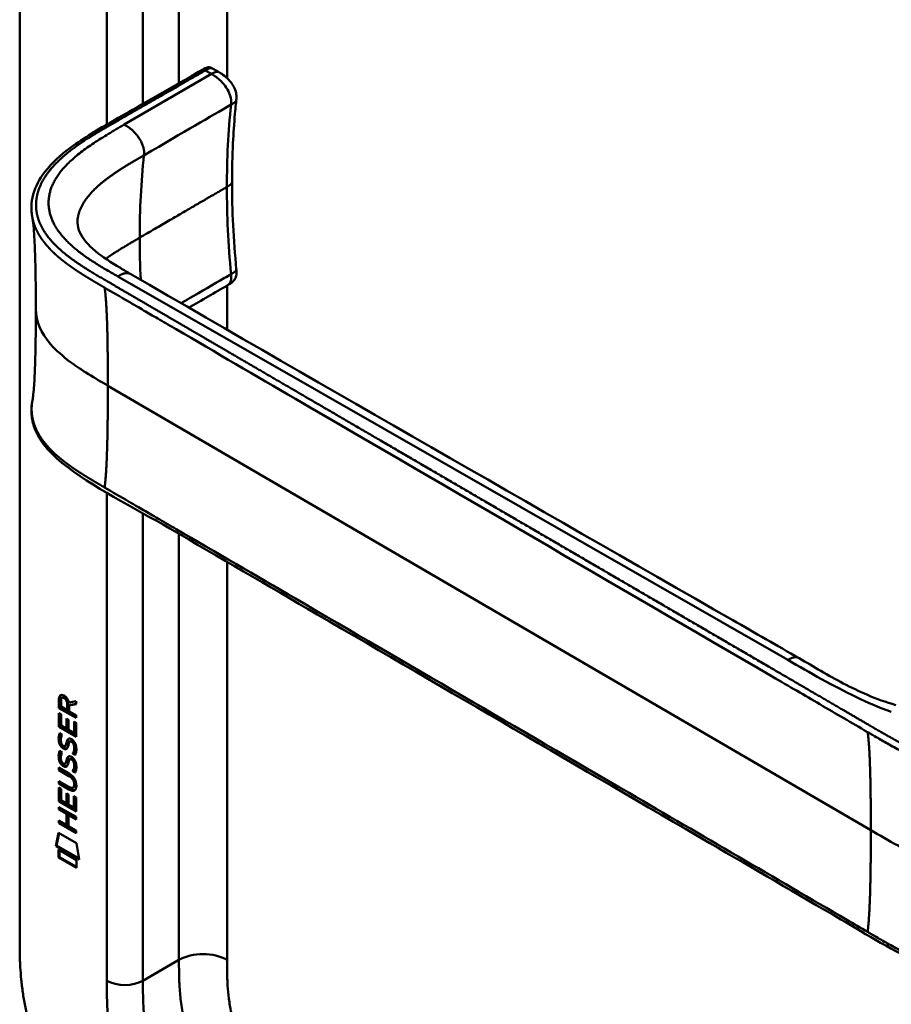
# Model space of a CAD drawing. Header units: millimetres. Extents: x 20 to 833, y 20 to 574.
# Tile 2 of 23: x 173 to 214, y 102 to 149. Entities that reach past the tile are written whole.
import ezdxf

# ---------------------------------------------------------------- set-up
doc = ezdxf.new("R2010")
doc.units = ezdxf.units.MM
doc.header["$LTSCALE"] = 2
doc.layers.add('Sichtbare Kanten(DIN)', color=7, linetype='Continuous', lineweight=50)
doc.layers.add('Sichtbare tangentiale Kanten(DIN)', color=7, linetype='Continuous', lineweight=50)

msp = doc.modelspace()

# ---------------------------------------------------------------- linework, layer by layer
at = {"layer": 'Sichtbare Kanten(DIN)'}
for p, q in [((173.05, 105.386), (173.05, 167.907)), ((182.116, 146.253), (182.398, 146.09)), ((182.398, 146.09), (182.398, 146.09)), ((183.242, 144.78), (183.242, 144.78)), ((183.041, 140.908), (183.041, 140.908)), ((182.826, 136.053), (182.826, 136.053)), ((179.839, 134.319), (179.839, 134.319)), ((174.898, 116.171), (174.899, 116.599)), ((174.941, 116.624), (174.899, 116.599)), ((174.94, 116.195), (174.941, 116.624)), ((174.997, 116.528), (174.997, 116.238)), ((175.085, 116.678), (175.042, 116.654)), ((175.285, 116.072), (175.285, 116.362)), ((175.327, 116.096), (175.327, 116.386)), ((175.369, 116.431), (175.707, 116.494)), ((175.707, 116.352), (175.384, 116.292)), ((175.426, 116.317), (175.384, 116.292)), ((175.384, 116.292), (175.384, 116.015)), ((175.707, 116.369), (175.426, 116.317)), ((175.707, 116.494), (175.707, 116.352)), ((174.897, 115.279), (174.898, 115.934)), ((174.94, 116.195), (174.898, 116.171)), ((175.706, 115.703), (174.898, 116.171)), ((174.898, 115.934), (174.996, 115.877)), ((175.706, 115.752), (174.94, 116.195)), ((174.94, 115.304), (174.94, 115.909)), ((174.996, 115.877), (174.996, 115.346)), ((174.997, 116.238), (175.285, 116.072)), ((175.327, 116.096), (175.285, 116.072)), ((175.384, 116.015), (175.707, 115.828)), ((175.707, 115.828), (175.706, 115.703)), ((174.996, 115.346), (175.249, 115.199)), ((175.249, 115.672), (175.348, 115.615)), ((175.249, 115.199), (175.249, 115.672)), ((175.291, 115.224), (175.292, 115.647)), ((175.348, 115.615), (175.348, 115.142)), ((175.607, 114.992), (175.608, 115.53)), ((175.608, 115.53), (175.706, 115.473)), ((175.65, 115.017), (175.65, 115.505)), ((175.706, 115.473), (175.706, 114.812)), ((174.94, 115.304), (174.897, 115.279)), ((175.706, 114.812), (174.897, 115.279)), ((175.706, 114.861), (174.94, 115.304)), ((174.946, 114.999), (175.042, 114.911)), ((175.291, 115.224), (175.249, 115.199)), ((175.348, 115.142), (175.607, 114.992)), ((175.65, 115.017), (175.607, 114.992)), ((175.001, 114.532), (175.004, 114.525)), ((175.226, 114.402), (175.183, 114.378)), ((175.229, 114.404), (175.186, 114.38)), ((175.195, 114.388), (175.198, 114.392)), ((175.237, 114.413), (175.24, 114.416)), ((175.46, 114.621), (175.418, 114.597)), ((175.491, 114.585), (175.488, 114.587)), ((175.534, 114.609), (175.491, 114.585)), ((175.534, 114.609), (175.531, 114.611)), ((174.945, 114.167), (175.041, 114.079)), ((175.588, 114.061), (175.546, 114.036)), ((175.001, 113.7), (175.003, 113.694)), ((175.225, 113.571), (175.183, 113.547)), ((175.228, 113.573), (175.186, 113.548)), ((175.194, 113.557), (175.197, 113.56)), ((175.237, 113.581), (175.24, 113.585)), ((175.46, 113.79), (175.417, 113.765)), ((175.491, 113.753), (175.488, 113.755)), ((175.533, 113.778), (175.491, 113.753)), ((175.533, 113.778), (175.53, 113.78)), ((174.896, 113.369), (175.362, 113.1)), ((174.896, 113.246), (174.896, 113.369)), ((174.938, 113.271), (174.896, 113.246)), ((175.368, 112.973), (174.896, 113.246)), ((174.938, 113.271), (174.938, 113.345)), ((175.411, 112.998), (174.938, 113.271)), ((175.588, 113.23), (175.545, 113.205)), ((174.895, 112.615), (174.896, 112.738)), ((174.938, 112.639), (174.895, 112.615)), ((175.361, 112.346), (174.895, 112.615)), ((174.896, 112.738), (175.368, 112.465)), ((174.938, 112.639), (174.938, 112.713)), ((175.403, 112.37), (174.938, 112.639)), ((175.617, 112.573), (175.617, 112.576)), ((175.66, 112.598), (175.66, 112.601)), ((174.895, 111.774), (174.895, 112.428)), ((174.895, 112.428), (174.994, 112.371)), ((174.937, 111.798), (174.938, 112.404)), ((174.994, 112.371), (174.994, 111.84)), ((175.247, 111.694), (175.247, 112.166)), ((175.247, 112.166), (175.345, 112.109)), ((175.289, 111.718), (175.289, 112.142)), ((175.345, 112.109), (175.345, 111.637)), ((175.605, 112.449), (175.562, 112.424)), ((174.937, 111.798), (174.895, 111.774)), ((175.703, 111.306), (174.895, 111.774)), ((175.703, 111.355), (174.937, 111.798)), ((174.994, 111.84), (175.247, 111.694)), ((175.289, 111.718), (175.247, 111.694)), ((175.345, 111.637), (175.605, 111.487)), ((175.605, 111.487), (175.605, 112.024)), ((175.605, 112.024), (175.704, 111.967)), ((175.647, 111.511), (175.648, 112)), ((175.704, 111.967), (175.703, 111.306)), ((174.894, 111.392), (174.894, 111.515)), ((174.894, 111.515), (175.703, 111.048)), ((174.937, 111.417), (174.894, 111.392)), ((175.246, 111.189), (174.894, 111.392)), ((174.937, 111.417), (174.937, 111.491)), ((175.288, 111.213), (174.937, 111.417)), ((175.288, 111.213), (175.246, 111.189)), ((175.246, 110.68), (175.246, 111.189)), ((175.288, 110.705), (175.288, 111.213)), ((175.389, 111.155), (175.347, 111.13)), ((175.703, 110.973), (175.389, 111.155)), ((175.647, 111.511), (175.605, 111.487)), ((174.894, 110.76), (174.894, 110.884)), ((174.894, 110.884), (175.246, 110.68)), ((174.936, 110.785), (174.894, 110.76)), ((175.702, 110.293), (174.894, 110.76)), ((174.936, 110.785), (174.936, 110.859)), ((175.702, 110.342), (174.936, 110.785)), ((175.288, 110.705), (175.246, 110.68)), ((175.347, 111.13), (175.346, 110.622)), ((175.703, 110.924), (175.347, 111.13)), ((175.703, 111.048), (175.703, 110.924)), ((174.744, 109.679), (174.873, 110.301)), ((174.786, 109.703), (174.907, 110.281)), ((174.873, 110.301), (175.724, 109.809)), ((175.346, 110.622), (175.702, 110.416)), ((175.702, 110.416), (175.702, 110.293)), ((175.724, 109.809), (175.851, 109.039)), ((174.786, 109.703), (174.744, 109.679)), ((175.851, 109.039), (174.744, 109.679)), ((175.842, 109.093), (174.786, 109.703)), ((174.873, 109.138), (174.874, 109.511)), ((174.874, 109.511), (175.721, 109.02)), ((174.916, 109.162), (174.916, 109.486)), ((174.916, 109.162), (174.873, 109.138)), ((175.721, 108.648), (174.873, 109.138)), ((175.721, 108.697), (174.916, 109.162)), ((175.721, 109.02), (175.721, 108.648))]:
    msp.add_line(p, q, dxfattribs=at)
for centre, major_axis, ratio, start_param, end_param in [((174.937, 116.284), (-0.033, -0.522), 0.855294, 1.909162, 2.739969), ((175.33, 116.083), (-0.285, 0.572), 0.301873, 5.854438, 6.827182), ((175.373, 116.108), (-0.285, 0.572), 0.301873, 5.854438, 6.301654), ((175.36, 115.341), (0.278, 0.917), 0.281235, 2.669751, 2.730711), ((175.212, 114.669), (0.059, 0.299), 0.72217, 2.211263, 2.671556), ((175.178, 114.406), (0.0248, 0.0325), 0.583914, 4.30859, 4.616668), ((175.221, 114.43), (0.0248, 0.0325), 0.583914, 4.30859, 4.616668), ((175.305, 114.142), (0.145, 0.462), 0.615043, 5.609575, 6.130963), ((175.347, 114.166), (0.145, 0.462), 0.615043, 5.609575, 6.130963), ((175.383, 114.576), (0.304, 0.982), 0.270347, 2.690551, 2.749692), ((175.214, 113.84), (0.062, 0.301), 0.723088, 2.219923, 2.677754), ((175.178, 113.574), (0.0248, 0.0325), 0.583914, 4.30859, 4.616668), ((175.22, 113.599), (0.0248, 0.0325), 0.583914, 4.30859, 4.616668), ((175.305, 113.311), (0.145, 0.462), 0.615351, 5.608827, 6.13052), ((175.347, 113.335), (0.145, 0.462), 0.615351, 5.608827, 6.13052), ((174.281, 112.198), (1.39, 0.562), 0.642557, 6.029314, 6.747778), ((168.989, 122.878), (6.576, -10.453), 0.079405, 6.133619, 6.408552), ((169.032, 122.903), (6.576, -10.453), 0.079405, 6.280171, 6.408552), ((174.282, 114.498), (1.354, -2.201), 0.216413, 5.902022, 6.620361), ((174.324, 114.522), (1.354, -2.201), 0.216413, 5.902022, 6.233391)]:
    msp.add_ellipse(centre, major_axis=major_axis, ratio=ratio, start_param=start_param, end_param=end_param, dxfattribs=at)
for points, knots in [([(178.534, 144.408), (179.126, 144.747), (179.717, 145.085), (180.751, 145.68), (181.192, 145.925), (181.677, 146.213), (181.72, 146.238), (181.803, 146.28), (181.844, 146.297), (181.902, 146.308), (181.916, 146.31), (181.943, 146.311), (181.955, 146.311), (181.979, 146.309), (181.99, 146.307), (182.02, 146.299), (182.04, 146.292), (182.068, 146.28), (182.078, 146.274), (182.096, 146.264), (182.105, 146.26), (182.112, 146.255)], [0, 0, 0, 0, 0.625, 0.625, 1.093751, 1.093751, 1.137709, 1.137709, 1.177508, 1.177508, 1.189463, 1.189463, 1.19958, 1.19958, 1.208245, 1.208245, 1.223058, 1.223058, 1.231758, 1.231758, 1.240094, 1.240094, 1.240094, 1.240094]), ([(182.398, 146.09), (182.465, 146.051), (182.54, 146.009), (182.71, 145.891), (182.807, 145.807), (182.942, 145.66), (182.987, 145.604), (183.063, 145.496), (183.096, 145.444), (183.174, 145.297), (183.213, 145.196), (183.25, 145.016), (183.254, 144.932), (183.247, 144.83), (183.245, 144.804), (183.242, 144.78)], [0, 0, 0, 0, 0.0728477, 0.0728477, 0.1735958, 0.1735958, 0.2277228, 0.2277228, 0.2733175, 0.2733175, 0.3525768, 0.3525768, 0.4180016, 0.4180016, 0.4421266, 0.4421266, 0.4421266, 0.4421266]), ([(183.242, 144.78), (183.24, 144.763), (183.238, 144.746), (183.231, 144.679), (183.226, 144.628), (183.206, 144.427), (183.192, 144.275), (183.138, 143.666), (183.107, 143.203), (183.056, 142.134), (183.041, 141.525), (183.041, 140.908)], [0, 0, 0, 0, 0.016447, 0.016447, 0.065767, 0.065767, 0.213729, 0.213729, 0.6577, 0.6577, 1.226062, 1.226062, 1.226062, 1.226062]), ([(173.645, 139.254), (173.645, 139.254), (173.645, 139.255), (173.645, 139.256), (173.645, 139.256), (173.645, 139.257), (173.645, 139.258), (173.644, 139.259), (173.644, 139.26), (173.644, 139.262), (173.644, 139.263), (173.643, 139.265), (173.643, 139.266), (173.642, 139.27), (173.642, 139.273), (173.641, 139.279), (173.64, 139.284), (173.638, 139.298), (173.636, 139.307), (173.63, 139.342), (173.627, 139.367), (173.614, 139.462), (173.608, 139.53), (173.595, 139.8), (173.612, 139.995), (173.73, 140.56), (173.9, 140.921), (174.422, 141.66), (174.806, 142.035), (175.82, 142.832), (176.494, 143.238), (177.629, 143.892), (178.082, 144.15), (178.534, 144.408)], [0, 0, 0, 0, 0.000811, 0.000811, 0.001164, 0.001164, 0.001725, 0.001725, 0.002287, 0.002287, 0.00301, 0.00301, 0.00411, 0.00411, 0.006037, 0.006037, 0.009935, 0.009935, 0.019181, 0.019181, 0.045528, 0.045528, 0.124539, 0.124539, 0.362119, 0.362119, 0.828618, 0.828618, 1.381321, 1.381321, 2.105986, 2.105986, 2.583323, 2.583323, 2.583323, 2.583323]), ([(173.81, 134.933), (173.81, 135.704), (173.804, 136.478), (173.773, 137.612), (173.759, 137.987), (173.726, 138.521), (173.713, 138.696), (173.681, 139.016), (173.661, 139.165), (173.645, 139.254)], [0, 0, 0, 0, 0.721462, 0.721462, 1.084282, 1.084282, 1.269036, 1.269036, 1.460353, 1.460353, 1.460353, 1.460353]), ([(175.774, 139.184), (175.774, 139.184), (175.774, 139.184), (175.774, 139.181), (175.774, 139.178), (175.772, 139.164), (175.771, 139.151), (175.767, 139.097), (175.766, 139.048), (175.778, 138.849), (175.817, 138.689), (176.018, 138.242), (176.264, 137.95), (176.942, 137.391), (177.352, 137.127), (177.949, 136.772), (178.115, 136.676), (178.282, 136.58)], [0.012074, 0.012074, 0.012074, 0.012074, 0.016639, 0.016639, 0.029748, 0.029748, 0.061163, 0.061163, 0.154085, 0.154085, 0.433461, 0.433461, 0.961128, 0.961128, 1.437945, 1.437945, 1.615568, 1.615568, 1.615568, 1.615568]), ([(183.242, 136.805), (183.248, 136.747), (183.253, 136.684), (183.248, 136.543), (183.231, 136.462), (183.182, 136.358), (183.164, 136.327), (183.125, 136.275), (183.106, 136.254), (183.067, 136.215), (183.047, 136.198), (183.009, 136.168), (182.99, 136.154), (182.956, 136.131), (182.94, 136.12), (182.896, 136.094), (182.868, 136.078), (182.838, 136.061), (182.832, 136.057), (182.826, 136.053)], [0.000002, 0.000002, 0.000002, 0.000002, 0.051039, 0.051039, 0.1177778, 0.1177778, 0.1468662, 0.1468662, 0.1694901, 0.1694901, 0.1892221, 0.1892221, 0.206227, 0.206227, 0.2207159, 0.2207159, 0.2459538, 0.2459538, 0.2531036, 0.2531036, 0.2531036, 0.2531036]), ([(178.282, 136.58), (187.674, 131.147), (197.134, 125.725), (207.641, 119.708), (208.68, 119.113), (209.72, 118.517)], [0, 0, 0, 0, 10.000141, 10.000141, 11.098049, 11.098049, 11.098049, 11.098049]), ([(173.646, 130.612), (173.656, 130.668), (173.668, 130.749), (173.693, 130.958), (173.706, 131.093), (173.739, 131.516), (173.755, 131.825), (173.802, 133.043), (173.81, 133.992), (173.81, 134.933)], [0, 0, 0, 0, 0.122295, 0.122295, 0.275228, 0.275228, 0.580876, 0.580876, 1.461016, 1.461016, 1.461016, 1.461016]), ([(215.539, 104.103), (214.148, 104.741), (212.938, 105.501), (209.636, 107.424), (207.582, 108.62), (199.37, 113.402), (193.211, 116.988), (184.742, 121.92), (182.432, 123.265), (178.39, 125.619), (176.478, 126.544), (174.694, 127.986), (174.39, 128.286), (173.978, 128.843), (173.839, 129.093), (173.669, 129.561), (173.622, 129.777), (173.6, 130.099), (173.6, 130.201), (173.612, 130.385), (173.621, 130.462), (173.637, 130.562), (173.638, 130.57), (173.641, 130.584), (173.642, 130.589), (173.643, 130.596), (173.643, 130.599), (173.644, 130.603), (173.644, 130.604), (173.645, 130.606), (173.645, 130.607), (173.645, 130.608), (173.645, 130.608), (173.645, 130.609), (173.645, 130.61), (173.646, 130.611), (173.646, 130.611), (173.646, 130.611)], [0, 0, 0, 0, 1.330879, 1.330879, 3.517902, 3.517902, 10.078968, 10.078968, 12.539368, 12.539368, 14.385097, 14.385097, 14.827131, 14.827131, 15.157869, 15.157869, 15.425993, 15.425993, 15.548214, 15.548214, 15.639932, 15.639932, 15.648432, 15.648432, 15.652584, 15.652584, 15.654666, 15.654666, 15.655832, 15.655832, 15.656235, 15.656235, 15.656577, 15.656577, 15.657146, 15.657146, 15.657775, 15.657775, 15.657775, 15.657775]), ([(209.72, 118.517), (210.416, 118.118), (211.077, 117.708), (212.167, 117.141), (212.547, 116.957), (213.361, 116.609), (213.802, 116.443), (214.278, 116.312)], [0, 0, 0, 0, 0.735929, 0.735929, 1.106843, 1.106843, 1.487767, 1.487767, 1.487767, 1.487767]), ([(175.617, 112.576), (175.617, 112.592), (175.616, 112.607), (175.612, 112.654), (175.605, 112.686), (175.584, 112.748), (175.571, 112.775), (175.537, 112.83), (175.517, 112.854), (175.456, 112.917), (175.411, 112.949), (175.368, 112.973)], [0, 0, 0, 0, 0.0140042, 0.0140042, 0.0408947, 0.0408947, 0.0643904, 0.0643904, 0.0888755, 0.0888755, 0.1341356, 0.1341356, 0.1341356, 0.1341356]), ([(175.66, 112.601), (175.66, 112.616), (175.659, 112.632), (175.654, 112.679), (175.648, 112.711), (175.627, 112.772), (175.614, 112.8), (175.58, 112.854), (175.56, 112.879), (175.498, 112.941), (175.453, 112.973), (175.411, 112.998)], [0, 0, 0, 0, 0.0140042, 0.0140042, 0.0408947, 0.0408947, 0.0643904, 0.0643904, 0.0888755, 0.0888755, 0.1341356, 0.1341356, 0.1341356, 0.1341356]), ([(173.05, 105.386), (173.05, 105.205), (173.05, 104.84), (173.059, 104.373), (173.081, 103.894), (173.11, 103.502), (173.166, 103), (173.226, 102.589), (173.325, 102.064), (173.423, 101.636), (173.57, 101.092), (173.708, 100.651), (173.905, 100.096), (174.083, 99.65), (174.33, 99.093), (174.546, 98.649), (174.838, 98.1), (175.088, 97.667), (175.42, 97.137), (175.7, 96.723), (176.066, 96.222), (176.37, 95.834), (176.761, 95.37), (177.083, 95.016), (177.493, 94.596), (177.827, 94.279), (178.248, 93.907), (178.588, 93.628), (179.013, 93.304), (179.354, 93.062), (179.777, 92.78), (180.199, 92.516), (180.532, 92.319), (180.698, 92.223)], [0.0232584, 0.0232584, 0.0232584, 0.0232584, 0.0639556, 0.1046527, 0.1250013, 0.1656984, 0.186047, 0.2267442, 0.2470927, 0.2877899, 0.3081384, 0.3488356, 0.3691842, 0.4098813, 0.4302299, 0.470927, 0.4912756, 0.5319728, 0.5523213, 0.5930185, 0.613367, 0.6540642, 0.6744128, 0.7151099, 0.7354585, 0.7761556, 0.7965042, 0.8372014, 0.8575499, 0.8982471, 0.9185956, 0.9592928, 0.9999899, 0.9999899, 0.9999899, 0.9999899])]:
    msp.add_open_spline(points, degree=3, knots=knots, dxfattribs=at)
for points in [[(182.115, 146.254), (182.115, 146.253), (182.116, 146.253), (182.116, 146.253)], [(183.041, 140.908), (183.041, 139.576), (183.115, 138.196), (183.242, 136.805)], [(182.826, 136.053), (182.221, 135.703), (181.616, 135.352), (181.013, 135.001)], [(174.899, 116.599), (174.903, 116.741), (174.968, 116.854), (175.142, 116.754)], [(174.941, 116.624), (174.943, 116.692), (174.959, 116.754), (174.995, 116.788)], [(175.285, 116.362), (175.285, 116.451), (175.26, 116.571), (175.143, 116.639)], [(175.327, 116.386), (175.327, 116.475), (175.303, 116.596), (175.185, 116.664)], [(174.889, 114.811), (174.894, 114.853), (174.906, 114.914), (174.926, 114.959)], [(174.926, 114.959), (174.931, 114.972), (174.946, 114.999), (174.946, 114.999)], [(174.931, 114.835), (174.936, 114.877), (174.948, 114.935), (174.967, 114.98)], [(175.042, 114.911), (175.042, 114.911), (175.008, 114.824), (174.998, 114.784)], [(174.911, 114.536), (174.885, 114.629), (174.877, 114.71), (174.889, 114.811)], [(175.069, 114.294), (175.006, 114.341), (174.941, 114.426), (174.911, 114.536)], [(174.953, 114.561), (174.928, 114.654), (174.92, 114.735), (174.931, 114.835)], [(175.112, 114.319), (175.048, 114.366), (174.983, 114.451), (174.953, 114.561)], [(174.998, 114.784), (174.98, 114.712), (174.978, 114.64), (174.995, 114.56)], [(175.061, 114.422), (175.103, 114.378), (175.156, 114.359), (175.186, 114.38)], [(175.198, 114.392), (175.217, 114.416), (175.233, 114.461), (175.249, 114.532)], [(175.226, 114.402), (175.227, 114.403), (175.228, 114.403), (175.229, 114.404)], [(175.24, 114.416), (175.26, 114.441), (175.276, 114.485), (175.291, 114.556)], [(175.249, 114.532), (175.273, 114.638), (175.302, 114.69), (175.342, 114.722)], [(175.291, 114.556), (175.313, 114.652), (175.339, 114.704), (175.373, 114.737)], [(175.345, 114.427), (175.33, 114.358), (175.312, 114.314), (175.291, 114.281)], [(175.342, 114.722), (175.368, 114.743), (175.405, 114.745), (175.456, 114.724)], [(175.359, 114.484), (175.357, 114.475), (175.345, 114.428), (175.345, 114.427)], [(175.411, 114.592), (175.391, 114.575), (175.374, 114.54), (175.359, 114.484)], [(175.488, 114.587), (175.454, 114.607), (175.432, 114.608), (175.411, 114.592)], [(175.456, 114.724), (175.537, 114.689), (175.617, 114.61), (175.672, 114.475)], [(175.531, 114.611), (175.5, 114.629), (175.479, 114.632), (175.46, 114.621)], [(175.606, 114.178), (175.626, 114.275), (175.626, 114.365), (175.596, 114.447)], [(175.649, 114.202), (175.668, 114.3), (175.668, 114.39), (175.638, 114.472)], [(175.672, 114.475), (175.703, 114.398), (175.718, 114.318), (175.718, 114.23)], [(174.91, 113.705), (174.885, 113.798), (174.877, 113.879), (174.888, 113.979)], [(174.888, 113.979), (174.894, 114.022), (174.905, 114.083), (174.925, 114.128)], [(174.953, 113.729), (174.927, 113.823), (174.919, 113.903), (174.931, 114.004)], [(174.925, 114.128), (174.931, 114.141), (174.945, 114.167), (174.945, 114.167)], [(174.931, 114.004), (174.936, 114.045), (174.947, 114.104), (174.966, 114.148)], [(174.997, 113.953), (174.979, 113.881), (174.977, 113.809), (174.994, 113.729)], [(175.041, 114.079), (175.041, 114.079), (175.007, 113.992), (174.997, 113.953)], [(175.113, 114.265), (175.084, 114.282), (175.079, 114.287), (175.069, 114.294)], [(175.155, 114.289), (175.127, 114.306), (175.121, 114.312), (175.112, 114.319)], [(175.291, 114.281), (175.258, 114.232), (175.203, 114.212), (175.113, 114.265)], [(175.274, 114.261), (175.243, 114.253), (175.205, 114.26), (175.155, 114.289)], [(175.546, 114.036), (175.546, 114.037), (175.59, 114.094), (175.606, 114.178)], [(175.65, 113.948), (175.644, 113.953), (175.546, 114.036), (175.546, 114.036)], [(175.588, 114.061), (175.588, 114.061), (175.632, 114.119), (175.649, 114.202)], [(175.673, 113.989), (175.642, 114.015), (175.588, 114.061), (175.588, 114.061)], [(175.714, 114.146), (175.705, 114.043), (175.66, 113.961), (175.65, 113.948)], [(175.718, 114.23), (175.718, 114.202), (175.716, 114.175), (175.714, 114.146)], [(175.069, 113.463), (175.005, 113.51), (174.94, 113.595), (174.91, 113.705)], [(175.111, 113.487), (175.048, 113.535), (174.983, 113.62), (174.953, 113.729)], [(175.061, 113.591), (175.102, 113.547), (175.156, 113.528), (175.186, 113.548)], [(175.112, 113.433), (175.084, 113.45), (175.078, 113.456), (175.069, 113.463)], [(175.155, 113.458), (175.126, 113.475), (175.12, 113.48), (175.111, 113.487)], [(175.197, 113.56), (175.217, 113.585), (175.233, 113.629), (175.248, 113.7)], [(175.225, 113.571), (175.226, 113.572), (175.227, 113.572), (175.228, 113.573)], [(175.24, 113.585), (175.259, 113.61), (175.275, 113.654), (175.291, 113.725)], [(175.248, 113.7), (175.272, 113.807), (175.301, 113.859), (175.341, 113.891)], [(175.344, 113.596), (175.329, 113.526), (175.311, 113.483), (175.29, 113.45)], [(175.291, 113.725), (175.312, 113.821), (175.338, 113.873), (175.372, 113.905)], [(175.341, 113.891), (175.367, 113.912), (175.404, 113.914), (175.455, 113.892)], [(175.358, 113.653), (175.356, 113.644), (175.345, 113.596), (175.344, 113.596)], [(175.411, 113.761), (175.391, 113.744), (175.374, 113.708), (175.358, 113.653)], [(175.488, 113.755), (175.453, 113.775), (175.432, 113.777), (175.411, 113.761)], [(175.455, 113.892), (175.536, 113.858), (175.616, 113.779), (175.671, 113.644)], [(175.53, 113.78), (175.499, 113.798), (175.479, 113.801), (175.46, 113.79)], [(175.606, 113.346), (175.625, 113.444), (175.625, 113.534), (175.595, 113.616)], [(175.648, 113.371), (175.668, 113.468), (175.667, 113.558), (175.637, 113.64)], [(175.671, 113.644), (175.702, 113.567), (175.717, 113.487), (175.717, 113.399)], [(175.29, 113.45), (175.257, 113.4), (175.202, 113.38), (175.112, 113.433)], [(175.273, 113.429), (175.243, 113.422), (175.204, 113.429), (175.155, 113.458)], [(175.545, 113.205), (175.545, 113.205), (175.589, 113.263), (175.606, 113.346)], [(175.649, 113.117), (175.644, 113.121), (175.545, 113.205), (175.545, 113.205)], [(175.588, 113.23), (175.588, 113.23), (175.631, 113.287), (175.648, 113.371)], [(175.672, 113.158), (175.642, 113.184), (175.588, 113.23), (175.588, 113.23)], [(175.713, 113.315), (175.705, 113.211), (175.66, 113.129), (175.649, 113.117)], [(175.717, 113.399), (175.717, 113.371), (175.715, 113.344), (175.713, 113.315)]]:
    msp.add_open_spline(points, degree=3, dxfattribs=at)
msp.add_rational_spline([(173.646, 130.612), (173.646, 130.612), (173.646, 130.611), (173.646, 130.611)], [0.999508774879, 0.999508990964, 0.999509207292, 0.999509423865], degree=3, dxfattribs=at)
at = {"layer": 'Sichtbare tangentiale Kanten(DIN)'}
for p, q in [((180.545, 166.192), (180.545, 145.561)), ((182.808, 166.192), (182.808, 145.799)), ((177.151, 143.616), (177.151, 165.213)), ((178.848, 165.213), (178.848, 144.588)), ((182.075, 145.993), (177.973, 143.611)), ((181.784, 146.161), (182.075, 145.993)), ((180.545, 145.448), (180.545, 145.448)), ((182.995, 144.55), (182.995, 144.548)), ((178.848, 142.619), (178.848, 142.618)), ((182.808, 140.682), (182.808, 140.682)), ((177.151, 137.336), (177.151, 137.336)), ((176.373, 136.714), (176.374, 136.714)), ((177.665, 136.474), (177.666, 136.473)), ((177.666, 136.473), (209.194, 118.43)), ((182.995, 136.577), (182.995, 136.579)), ((182.808, 136.043), (182.808, 133.965)), ((179.474, 134.531), (179.474, 134.531)), ((182.808, 132.959), (182.808, 132.959)), ((182.808, 132.59), (182.808, 132.59)), ((213.099, 110.426), (177.199, 131.332)), ((177.151, 128.022), (177.151, 128.022)), ((177.151, 126.484), (177.151, 126.484)), ((177.151, 103.345), (177.151, 126.287)), ((178.848, 125.496), (178.848, 125.496)), ((178.848, 125.329), (178.848, 103.345)), ((180.545, 124.508), (180.545, 124.508)), ((180.545, 124.364), (180.545, 104.324)), ((182.808, 123.046), (182.808, 104.324)), ((175.185, 116.664), (175.143, 116.639)), ((175.327, 116.386), (175.285, 116.362)), ((174.965, 114.981), (174.926, 114.959)), ((174.931, 114.835), (174.889, 114.811)), ((174.953, 114.561), (174.911, 114.536)), ((175.237, 114.413), (175.195, 114.388)), ((175.24, 114.416), (175.198, 114.392)), ((175.291, 114.556), (175.249, 114.532)), ((175.361, 114.733), (175.342, 114.722)), ((175.531, 114.611), (175.488, 114.587)), ((175.638, 114.472), (175.596, 114.447)), ((174.931, 114.004), (174.888, 113.979)), ((174.964, 114.15), (174.925, 114.128)), ((175.112, 114.319), (175.069, 114.294)), ((175.155, 114.289), (175.113, 114.265)), ((175.649, 114.202), (175.606, 114.178)), ((174.953, 113.729), (174.91, 113.705)), ((175.111, 113.487), (175.069, 113.463)), ((175.237, 113.581), (175.194, 113.557)), ((175.24, 113.585), (175.197, 113.56)), ((175.291, 113.725), (175.248, 113.7)), ((175.36, 113.902), (175.341, 113.891)), ((175.53, 113.78), (175.488, 113.755)), ((175.637, 113.64), (175.595, 113.616)), ((175.155, 113.458), (175.112, 113.433)), ((175.648, 113.371), (175.606, 113.346)), ((175.411, 112.998), (175.368, 112.973)), ((175.66, 112.601), (175.617, 112.576)), ((175.66, 112.598), (175.617, 112.573)), ((175.403, 112.37), (175.361, 112.346)), ((178.848, 103.345), (180.545, 104.324))]:
    msp.add_line(p, q, dxfattribs=at)
for major_axis, start_param, end_param in [((-21.528, 37.287), 0.671758, 0.785395), ((21.528, -37.287), 3.926988, 3.982598)]:
    msp.add_ellipse((209.142, 120.716), major_axis=major_axis, ratio=0.57735, start_param=start_param, end_param=end_param, dxfattribs=at)
for points, degree, knots in [([(178.662, 144.369), (178.742, 144.415), (178.822, 144.461), (178.986, 144.555), (179.07, 144.603), (179.24, 144.7), (179.325, 144.749), (179.5, 144.849), (179.588, 144.9), (179.769, 145.003), (179.86, 145.056), (180.045, 145.161), (180.137, 145.214), (180.323, 145.321), (180.415, 145.374), (180.551, 145.451), (180.595, 145.477), (180.684, 145.528), (180.729, 145.554), (180.86, 145.629), (180.945, 145.678), (181.113, 145.775), (181.197, 145.823), (181.361, 145.918), (181.443, 145.964), (181.609, 146.06), (181.692, 146.108), (181.78, 146.159), (181.782, 146.16), (181.784, 146.161)], 3, [0, 0, 0, 0, 0.088774, 0.088774, 0.1812, 0.1812, 0.273625, 0.273625, 0.366051, 0.366051, 0.458477, 0.458477, 0.550903, 0.550903, 0.643329, 0.643329, 0.689541, 0.689541, 0.735754, 0.735754, 0.82818, 0.82818, 0.920606, 0.920606, 1.013032, 1.013032, 1.105458, 1.105458, 1.107976, 1.107976, 1.107976, 1.107976]), ([(181.784, 146.161), (181.836, 146.191), (181.89, 146.222), (182.006, 146.268), (182.066, 146.279), (182.113, 146.255), (182.114, 146.254), (182.115, 146.254)], 3, [0, 0, 0, 0, 0.0562096, 0.0562096, 0.1149373, 0.1149373, 0.1159815, 0.1159815, 0.1159815, 0.1159815]), ([(182.995, 144.55), (183.007, 144.679), (183.009, 144.825), (182.945, 145.007), (182.868, 145.228), (182.701, 145.485), (182.512, 145.673), (182.368, 145.815), (182.216, 145.912), (182.075, 145.993)], 3, [0, 0, 0, 0, 0.318536, 0.318536, 0.318536, 0.70559, 0.70559, 0.70559, 1, 1, 1, 1]), ([(182.995, 144.548), (182.994, 144.546), (182.994, 144.546), (182.994, 144.544), (182.864, 143.299), (182.798, 142.007), (182.798, 140.677)], 3, [-3.015859, -3.015859, -3.015859, -3.015859, -3.014661, -3.014661, -3.014661, -1.789448, -1.789448, -1.789448, -1.789448]), ([(215.671, 113.94), (215.671, 113.94), (215.667, 113.942), (215.595, 113.975), (215.456, 114.039), (215.247, 114.139), (214.978, 114.273), (214.655, 114.441), (214.34, 114.61), (214.028, 114.784), (213.715, 114.962), (213.018, 115.366), (211.934, 115.998), (210.464, 116.854), (208.607, 117.935), (206.363, 119.242), (204.119, 120.549), (201.875, 121.855), (199.632, 123.161), (197.388, 124.468), (195.144, 125.775), (192.901, 127.081), (190.657, 128.388), (188.636, 129.564), (186.842, 130.61), (185.272, 131.524), (183.927, 132.307), (182.805, 132.96), (181.682, 133.614), (180.559, 134.268), (179.437, 134.922), (178.47, 135.484), (177.662, 135.956), (177.006, 136.336), (176.512, 136.627), (176.179, 136.832), (175.856, 137.04), (175.545, 137.255), (175.25, 137.476), (174.92, 137.751), (174.573, 138.085), (174.241, 138.488), (173.968, 138.963), (173.809, 139.504), (173.795, 140.053), (173.956, 140.719), (174.398, 141.478), (175.094, 142.167), (175.905, 142.757), (176.725, 143.259), (177.373, 143.632), (177.805, 143.878), (178.149, 144.075), (178.355, 144.193), (178.508, 144.281), (178.61, 144.339), (178.662, 144.369)], 5, [0, 0, 0, 0, 0, 0, 0.000053, 0.006056, 0.116047, 0.226038, 0.33603, 0.446021, 0.556012, 0.666003, 0.775995, 0.885986, 1.682703, 2.479419, 3.276135, 4.072852, 4.869568, 5.666285, 6.463001, 7.259718, 8.056434, 8.853151, 9.649867, 10.446583, 10.844942, 11.2433, 11.641658, 12.040016, 12.438375, 12.836733, 13.235091, 13.633449, 13.75616, 13.87887, 14.001581, 14.124292, 14.247002, 14.369713, 14.492424, 14.615134, 14.860555, 15.105977, 15.351398, 15.596819, 15.84224, 16.087662, 16.578504, 17.069347, 17.314768, 17.560189, 17.652615, 17.745041, 17.837467, 17.933544, 17.933544, 17.933544, 17.933544, 17.933544, 17.933544]), ([(182.995, 136.579), (182.994, 136.582), (182.994, 136.582), (182.994, 136.583), (182.864, 137.979), (182.798, 139.347), (182.798, 140.677)], 3, [-3.015859, -3.015859, -3.015859, -3.015859, -3.014661, -3.014661, -3.014661, -1.789448, -1.789448, -1.789448, -1.789448]), ([(180.646, 135.213), (180.778, 135.29), (180.91, 135.367), (181.041, 135.443), (181.602, 135.769), (182.141, 136.083), (182.688, 136.4), (182.79, 136.458), (182.891, 136.517), (182.995, 136.577)], 3, [0.4215993, 0.4215993, 0.4215993, 0.4215993, 0.5169559, 0.5169559, 0.5169559, 0.9246127, 0.9246127, 0.9246127, 1, 1, 1, 1]), ([(182.995, 136.577), (182.999, 136.531), (183.006, 136.446), (183.008, 136.324), (182.981, 136.209), (182.916, 136.119), (182.862, 136.075), (182.83, 136.056), (182.826, 136.053)], 5, [0, 0, 0, 0, 0, 0, 0.1666667, 0.3055556, 0.4444444, 0.4627074, 0.4627074, 0.4627074, 0.4627074, 0.4627074, 0.4627074]), ([(177.047, 135.944), (177.421, 135.726), (177.795, 135.508), (178.169, 135.291), (178.325, 135.2), (178.48, 135.11), (178.636, 135.019), (178.854, 134.892), (179.072, 134.765), (179.29, 134.638), (179.406, 134.57), (179.522, 134.503), (179.639, 134.435), (179.897, 134.285), (180.155, 134.135), (180.413, 133.984), (182.282, 132.896), (184.152, 131.807), (186.022, 130.718)], 3, [0, 0, 0, 0, 0.398412, 0.398412, 0.398412, 0.558361, 0.558361, 0.558361, 0.796365, 0.796365, 0.796365, 0.913785, 0.913785, 0.913785, 1.19486, 1.19486, 1.19486, 3.18679, 3.18679, 3.18679, 3.18679]), ([(177.199, 131.332), (176.897, 131.507), (176.595, 131.683), (176.284, 131.876), (175.972, 132.069), (175.71, 132.245), (175.494, 132.402), (175.063, 132.717), (174.754, 132.998), (174.505, 133.286), (174.04, 133.823), (173.808, 134.375), (173.807, 134.932)], 3, [0, 0, 0, 0, 0.240648, 0.240648, 0.240648, 0.481295, 0.481295, 0.481295, 0.96259, 0.96259, 0.96259, 1.859268, 1.859268, 1.859268, 1.859268]), ([(186.022, 130.718), (193.502, 126.362), (200.981, 122.007), (208.46, 117.652), (208.849, 117.426), (209.237, 117.2), (209.625, 116.974), (209.984, 116.764), (210.344, 116.555), (210.704, 116.345), (211.452, 115.909), (212.2, 115.474), (212.948, 115.038)], 3, [3.18679, 3.18679, 3.18679, 3.18679, 11.154099, 11.154099, 11.154099, 11.571149, 11.571149, 11.571149, 11.950756, 11.950756, 11.950756, 12.747463, 12.747463, 12.747463, 12.747463]), ([(177.047, 126.545), (177.421, 126.327), (177.795, 126.109), (178.169, 125.891), (178.324, 125.801), (178.479, 125.711), (178.634, 125.621), (178.853, 125.494), (179.071, 125.366), (179.29, 125.239), (179.406, 125.171), (179.522, 125.104), (179.638, 125.037), (179.896, 124.886), (180.154, 124.736), (180.413, 124.585), (182.282, 123.496), (184.152, 122.408), (186.022, 121.319)], 3, [0, 0, 0, 0, 0.398413, 0.398413, 0.398413, 0.557467, 0.557467, 0.557467, 0.796366, 0.796366, 0.796366, 0.913432, 0.913432, 0.913432, 1.194862, 1.194862, 1.194862, 3.186788, 3.186788, 3.186788, 3.186788]), ([(186.022, 121.319), (191.255, 118.272), (196.491, 115.222), (201.723, 112.176), (205.14, 110.186), (208.558, 108.196), (211.975, 106.206), (212.299, 106.017), (212.623, 105.828), (212.948, 105.639)], 3, [3.186788, 3.186788, 3.186788, 3.186788, 8.760538, 8.760538, 8.760538, 12.401919, 12.401919, 12.401919, 12.747459, 12.747459, 12.747459, 12.747459]), ([(209.194, 118.43), (210.242, 117.83), (211.286, 117.226), (212.422, 116.682), (212.944, 116.431), (213.487, 116.194), (214.063, 115.986)], 3, [0, 0, 0, 0, 0.684839, 0.684839, 0.684839, 1, 1, 1, 1]), ([(212.948, 115.038), (212.995, 115.011), (213.043, 114.983), (213.091, 114.955), (213.147, 114.923), (213.203, 114.89), (213.264, 114.855), (213.376, 114.789), (213.475, 114.733), (213.571, 114.678), (213.58, 114.672), (213.591, 114.666), (213.601, 114.66), (213.7, 114.603), (213.793, 114.551), (213.888, 114.497), (213.993, 114.439), (214.097, 114.381), (214.203, 114.323), (214.308, 114.265), (214.414, 114.209), (214.519, 114.153), (214.56, 114.131), (214.602, 114.109), (214.644, 114.087), (214.711, 114.052), (214.777, 114.018), (214.845, 113.984), (214.957, 113.927), (215.069, 113.871), (215.183, 113.816), (215.294, 113.762), (215.408, 113.709), (215.519, 113.658), (215.522, 113.656), (215.523, 113.656), (215.524, 113.655)], 3, [0, 0, 0, 0, 0.0507807, 0.0507807, 0.0507807, 0.1102021, 0.1102021, 0.1102021, 0.2202767, 0.2202767, 0.2202767, 0.2309529, 0.2309529, 0.2309529, 0.3302295, 0.3302295, 0.3302295, 0.4395805, 0.4395805, 0.4395805, 0.5485418, 0.5485418, 0.5485418, 0.5906345, 0.5906345, 0.5906345, 0.6580998, 0.6580998, 0.6580998, 0.7689055, 0.7689055, 0.7689055, 0.8770848, 0.8770848, 0.8770848, 0.8799746, 0.8799746, 0.8799746, 0.8799746]), ([(215.675, 109.043), (215.248, 109.239), (214.832, 109.45), (214.378, 109.698), (213.925, 109.945), (213.512, 110.186), (213.099, 110.426)], 3, [0, 0, 0, 0, 0.4403832, 0.4403832, 0.4403832, 0.8807664, 0.8807664, 0.8807664, 0.8807664]), ([(212.948, 105.639), (212.994, 105.612), (213.041, 105.585), (213.087, 105.558), (213.144, 105.525), (213.201, 105.492), (213.263, 105.456), (213.376, 105.39), (213.474, 105.334), (213.57, 105.279), (213.578, 105.274), (213.587, 105.269), (213.596, 105.264), (213.697, 105.206), (213.791, 105.153), (213.888, 105.098), (213.992, 105.04), (214.096, 104.982), (214.202, 104.924), (214.307, 104.867), (214.412, 104.81), (214.517, 104.755), (214.548, 104.738), (214.58, 104.722), (214.612, 104.705), (214.689, 104.664), (214.766, 104.625), (214.844, 104.585), (214.956, 104.528), (215.067, 104.473), (215.18, 104.418), (215.293, 104.363), (215.408, 104.309), (215.521, 104.257)], 3, [0, 0, 0, 0, 0.0493687, 0.0493687, 0.0493687, 0.1101418, 0.1101418, 0.1101418, 0.2201433, 0.2201433, 0.2201433, 0.2290985, 0.2290985, 0.2290985, 0.3299892, 0.3299892, 0.3299892, 0.4391613, 0.4391613, 0.4391613, 0.5480388, 0.5480388, 0.5480388, 0.5800984, 0.5800984, 0.5800984, 0.6576871, 0.6576871, 0.6576871, 0.7681813, 0.7681813, 0.7681813, 0.8792555, 0.8792555, 0.8792555, 0.8792555]), ([(180.545, 104.324), (180.545, 104.129), (180.545, 103.925), (180.552, 103.494), (180.559, 103.266), (180.588, 102.787), (180.611, 102.536), (180.679, 102.014), (180.726, 101.742), (180.848, 101.18), (180.925, 100.89), (181.11, 100.3), (181.218, 100.002), (181.464, 99.408), (181.602, 99.113), (181.902, 98.533), (182.064, 98.249), (182.409, 97.7), (182.59, 97.435), (182.968, 96.927), (183.165, 96.684), (183.568, 96.224), (183.775, 96.006), (184.192, 95.601), (184.402, 95.412), (184.817, 95.065), (185.022, 94.906), (185.426, 94.614), (185.624, 94.479), (186.011, 94.23), (186.2, 94.114), (186.567, 93.897), (186.744, 93.794), (186.92, 93.692)], 3, [0, 0, 0, 0, 0.183196, 0.183196, 0.378667, 0.378667, 0.587199, 0.587199, 0.80915, 0.80915, 1.04412, 1.04412, 1.290573, 1.290573, 1.545572, 1.545572, 1.804848, 1.804848, 2.063363, 2.063363, 2.316224, 2.316224, 2.559518, 2.559518, 2.790736, 2.790736, 3.008715, 3.008715, 3.213319, 3.213319, 3.405062, 3.405062, 3.584828, 3.584828, 3.584828, 3.584828]), ([(182.808, 104.324), (182.808, 104.248), (182.808, 104.171), (182.808, 104.094), (182.808, 104.047), (182.808, 104), (182.809, 103.953), (182.809, 103.929), (182.809, 103.905), (182.809, 103.882), (182.81, 103.835), (182.81, 103.787), (182.811, 103.74), (182.811, 103.715), (182.812, 103.69), (182.812, 103.665), (182.813, 103.639), (182.813, 103.614), (182.814, 103.589), (182.815, 103.539), (182.816, 103.488), (182.818, 103.435), (182.822, 103.333), (182.826, 103.234), (182.833, 103.131), (182.833, 103.128), (182.833, 103.126), (182.833, 103.123), (182.846, 102.914), (182.865, 102.711), (182.892, 102.503), (182.892, 102.5), (182.893, 102.497), (182.893, 102.494), (182.921, 102.284), (182.957, 102.071), (183.004, 101.855), (183.005, 101.853), (183.005, 101.852), (183.005, 101.85), (183.053, 101.63), (183.113, 101.406), (183.182, 101.183), (183.253, 100.958), (183.336, 100.729), (183.429, 100.504), (183.523, 100.277), (183.628, 100.05), (183.743, 99.829), (183.857, 99.608), (183.983, 99.388), (184.116, 99.176), (184.248, 98.965), (184.389, 98.759), (184.536, 98.561), (184.683, 98.364), (184.837, 98.174), (184.995, 97.993), (185.154, 97.813), (185.318, 97.64), (185.484, 97.479), (185.485, 97.478), (185.486, 97.477), (185.487, 97.476), (185.651, 97.316), (185.819, 97.165), (185.989, 97.023), (185.99, 97.022), (185.992, 97.021), (185.993, 97.019), (186.16, 96.88), (186.328, 96.751), (186.497, 96.627), (186.5, 96.625), (186.503, 96.623), (186.505, 96.622), (186.673, 96.5), (186.839, 96.387), (187.014, 96.274), (187.016, 96.273), (187.018, 96.272), (187.02, 96.27), (187.106, 96.215), (187.19, 96.163), (187.275, 96.11), (187.363, 96.056), (187.45, 96.004), (187.537, 95.952), (187.709, 95.85), (187.88, 95.751), (188.051, 95.652)], 3, [0, 0, 0, 0, 0.070602, 0.070602, 0.070602, 0.113735, 0.113735, 0.113735, 0.135301, 0.135301, 0.135301, 0.178433, 0.178433, 0.178433, 0.201293, 0.201293, 0.201293, 0.224154, 0.224154, 0.224154, 0.269874, 0.269874, 0.269874, 0.359119, 0.359119, 0.359119, 0.361315, 0.361315, 0.361315, 0.541668, 0.541668, 0.541668, 0.544386, 0.544386, 0.544386, 0.726184, 0.726184, 0.726184, 0.727511, 0.727511, 0.727511, 0.9126, 0.9126, 0.9126, 1.099465, 1.099465, 1.099465, 1.287442, 1.287442, 1.287442, 1.475853, 1.475853, 1.475853, 1.663652, 1.663652, 1.663652, 1.851123, 1.851123, 1.851123, 2.038532, 2.038532, 2.038532, 2.039616, 2.039616, 2.039616, 2.224742, 2.224742, 2.224742, 2.226392, 2.226392, 2.226392, 2.408543, 2.408543, 2.408543, 2.411353, 2.411353, 2.411353, 2.591416, 2.591416, 2.591416, 2.593579, 2.593579, 2.593579, 2.682838, 2.682838, 2.682838, 2.774621, 2.774621, 2.774621, 2.956127, 2.956127, 2.956127, 2.956127]), ([(184.374, 91.243), (184.147, 91.374), (183.681, 91.644), (182.967, 92.093), (182.254, 92.605), (181.315, 93.383), (180.19, 94.547), (179.005, 96.201), (178.062, 98.03), (177.542, 99.594), (177.297, 100.81), (177.191, 101.695), (177.151, 102.545), (177.151, 103.083), (177.151, 103.345)], 3, [0, 0, 0, 0, 0.243503, 0.487004, 0.730505, 0.974007, 1.461009, 1.948012, 2.435015, 2.922018, 3.165519, 3.40902, 3.652522, 3.896023, 3.896023, 3.896023, 3.896023]), ([(178.848, 103.345), (178.848, 103.083), (178.849, 102.566), (178.885, 101.791), (178.979, 101.013), (179.19, 99.967), (179.631, 98.642), (180.432, 97.088), (181.445, 95.672), (182.417, 94.667), (183.242, 93.982), (183.883, 93.522), (184.544, 93.105), (184.995, 92.844), (185.223, 92.713)], 3, [0, 0, 0, 0, 0.243501, 0.487003, 0.730504, 0.974005, 1.461008, 1.948011, 2.435013, 2.922016, 3.165517, 3.409019, 3.65252, 3.896022, 3.896022, 3.896022, 3.896022])]:
    msp.add_open_spline(points, degree=degree, knots=knots, dxfattribs=at)
for points, degree in [([(182.075, 145.993), (182.211, 146.072), (182.33, 146.127), (182.398, 146.09)], 3), ([(178.894, 142.166), (180.848, 143.304), (182.005, 143.977), (182.995, 144.55)], 3), ([(183.242, 144.78), (183.237, 144.731), (183.206, 144.684), (183.149, 144.639), (183.074, 144.595), (182.995, 144.55)], 5), ([(178.534, 144.408), (178.55, 144.417), (178.571, 144.417), (178.599, 144.406), (178.63, 144.388), (178.662, 144.369)], 5), ([(177.973, 143.611), (175.437, 142.138), (173.412, 140.962), (173.638, 138.78), (175.555, 137.682), (177.665, 136.474)], 5), ([(178.894, 142.166), (178.919, 142.411), (178.948, 142.664), (178.568, 143.267), (178.26, 143.445), (177.973, 143.611)], 5), ([(175.774, 139.18), (175.867, 139.805), (176.253, 140.433), (176.94, 141.029), (177.87, 141.57), (178.894, 142.166)], 5), ([(182.798, 140.677), (182.879, 140.723), (182.956, 140.768), (183.013, 140.814), (183.041, 140.861), (183.041, 140.908)], 5), ([(177.101, 137.301), (177.379, 137.499), (177.683, 137.695), (178.006, 137.891), (178.346, 138.089), (178.697, 138.293)], 5), ([(177.666, 136.473), (177.791, 136.545), (177.92, 136.62), (178.059, 136.652), (178.184, 136.636), (178.282, 136.58)], 5), ([(183.242, 136.805), (183.246, 136.763), (183.22, 136.719), (183.161, 136.673), (183.08, 136.626), (182.995, 136.577)], 5), ([(177.047, 135.944), (177.126, 135.405), (177.167, 134.612), (177.188, 133.595), (177.199, 132.467), (177.199, 131.332)], 5), ([(177.047, 126.545), (177.126, 127.175), (177.167, 128.015), (177.188, 129.056), (177.199, 130.197), (177.199, 131.332)], 5), ([(209.72, 118.517), (209.632, 118.568), (209.525, 118.582), (209.409, 118.554), (209.3, 118.491), (209.194, 118.43)], 5), ([(212.948, 115.038), (213.027, 114.5), (213.067, 113.706), (213.088, 112.69), (213.099, 111.561), (213.099, 110.426)], 5), ([(212.948, 105.639), (213.027, 106.269), (213.067, 107.109), (213.088, 108.15), (213.099, 109.291), (213.099, 110.426)], 5), ([(182.808, 104.324), (182.183, 104.685), (181.17, 104.685), (180.545, 104.324)], 3), ([(177.151, 103.345), (177.62, 103.074), (178.379, 103.074), (178.848, 103.345)], 3)]:
    msp.add_open_spline(points, degree=degree, dxfattribs=at)
msp.add_rational_spline([(182.798, 140.677), (181.847, 140.127), (180.752, 139.49), (178.697, 138.293)], [1.0000845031, 1.00068688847, 1.005519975, 1.0442970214], degree=3, dxfattribs=at)
for points, weights, knots in [([(173.645, 139.254), (173.676, 139.081), (173.729, 138.909), (173.802, 138.739), (173.881, 138.556), (173.984, 138.376), (174.111, 138.197), (174.234, 138.025), (174.38, 137.855), (174.549, 137.685), (174.607, 137.627), (174.667, 137.569), (174.731, 137.51), (174.756, 137.488), (174.781, 137.465), (174.807, 137.442), (174.895, 137.364), (174.989, 137.286), (175.088, 137.208), (175.182, 137.133), (175.282, 137.058), (175.388, 136.982), (175.487, 136.911), (175.592, 136.838), (175.702, 136.764), (175.805, 136.696), (175.914, 136.625), (176.029, 136.553), (176.133, 136.487), (176.244, 136.419), (176.365, 136.346), (176.466, 136.285), (176.578, 136.218), (176.707, 136.143), (176.788, 136.095), (176.884, 136.039), (177.047, 135.944)], [0.99986263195, 0.999347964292, 0.999393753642, 1, 0.999922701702, 0.999922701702, 1, 1.00094814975, 1.00094814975, 1, 1.00025925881, 1.00025925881, 1, 1.0000518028, 1.0000518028, 1, 1.00084824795, 1.00084824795, 1, 1.00131558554, 1.00131558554, 1, 1.00209490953, 1.00209490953, 1, 1.00365462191, 1.00365462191, 1, 1.00586740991, 1.00586740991, 1, 1.01725389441, 1.01725389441, 1, 1.18722739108, 1.18722739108, 1], [2.228301, 2.228301, 2.228301, 2.228301, 2.455209, 2.455209, 2.455209, 2.702233, 2.702233, 2.702233, 2.949842, 2.949842, 2.949842, 3.038335, 3.038335, 3.038335, 3.073317, 3.073317, 3.073317, 3.196611, 3.196611, 3.196611, 3.319758, 3.319758, 3.319758, 3.442741, 3.442741, 3.442741, 3.56554, 3.56554, 3.56554, 3.688179, 3.688179, 3.688179, 3.810653, 3.810653, 3.810653, 3.931901, 3.931901, 3.931901, 3.931901]), ([(173.646, 130.611), (173.637, 130.562), (173.63, 130.512), (173.624, 130.462), (173.621, 130.437), (173.619, 130.411), (173.617, 130.386), (173.605, 130.222), (173.612, 130.058), (173.638, 129.895), (173.668, 129.708), (173.723, 129.522), (173.802, 129.338), (173.881, 129.156), (173.984, 128.976), (174.111, 128.797), (174.234, 128.625), (174.38, 128.455), (174.548, 128.285), (174.607, 128.227), (174.668, 128.169), (174.732, 128.11), (174.756, 128.088), (174.782, 128.065), (174.807, 128.043), (174.895, 127.965), (174.989, 127.887), (175.088, 127.809), (175.182, 127.734), (175.282, 127.659), (175.388, 127.583), (175.487, 127.512), (175.592, 127.439), (175.702, 127.365), (175.805, 127.297), (175.914, 127.226), (176.029, 127.153), (176.133, 127.088), (176.244, 127.02), (176.365, 126.947), (176.466, 126.886), (176.578, 126.819), (176.706, 126.744), (176.788, 126.696), (176.884, 126.64), (177.047, 126.545)], [0.999509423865, 0.999614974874, 0.999778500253, 1, 0.999983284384, 0.999983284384, 1, 0.999331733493, 0.999331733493, 1, 0.999344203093, 0.999344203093, 1, 0.999922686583, 0.999922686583, 1, 1.00094812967, 1.00094812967, 1, 1.00026108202, 1.00026108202, 1, 1.00005099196, 1.00005099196, 1, 1.00084821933, 1.00084821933, 1, 1.00131563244, 1.00131563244, 1, 1.00209471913, 1.00209471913, 1, 1.00365509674, 1.00365509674, 1, 1.00586622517, 1.00586622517, 1, 1.01725442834, 1.01725442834, 1, 1.18725223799, 1.18725223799, 1], [1.898541, 1.898541, 1.898541, 1.898541, 1.963773, 1.963773, 1.963773, 1.997002, 1.997002, 1.997002, 2.209771, 2.209771, 2.209771, 2.455219, 2.455219, 2.455219, 2.702244, 2.702244, 2.702244, 2.949854, 2.949854, 2.949854, 3.038631, 3.038631, 3.038631, 3.073329, 3.073329, 3.073329, 3.196623, 3.196623, 3.196623, 3.319771, 3.319771, 3.319771, 3.442754, 3.442754, 3.442754, 3.565553, 3.565553, 3.565553, 3.688193, 3.688193, 3.688193, 3.810667, 3.810667, 3.810667, 3.931916, 3.931916, 3.931916, 3.931916])]:
    msp.add_rational_spline(points, weights, degree=3, knots=knots, dxfattribs=at)

doc.saveas('drawing.dxf')
